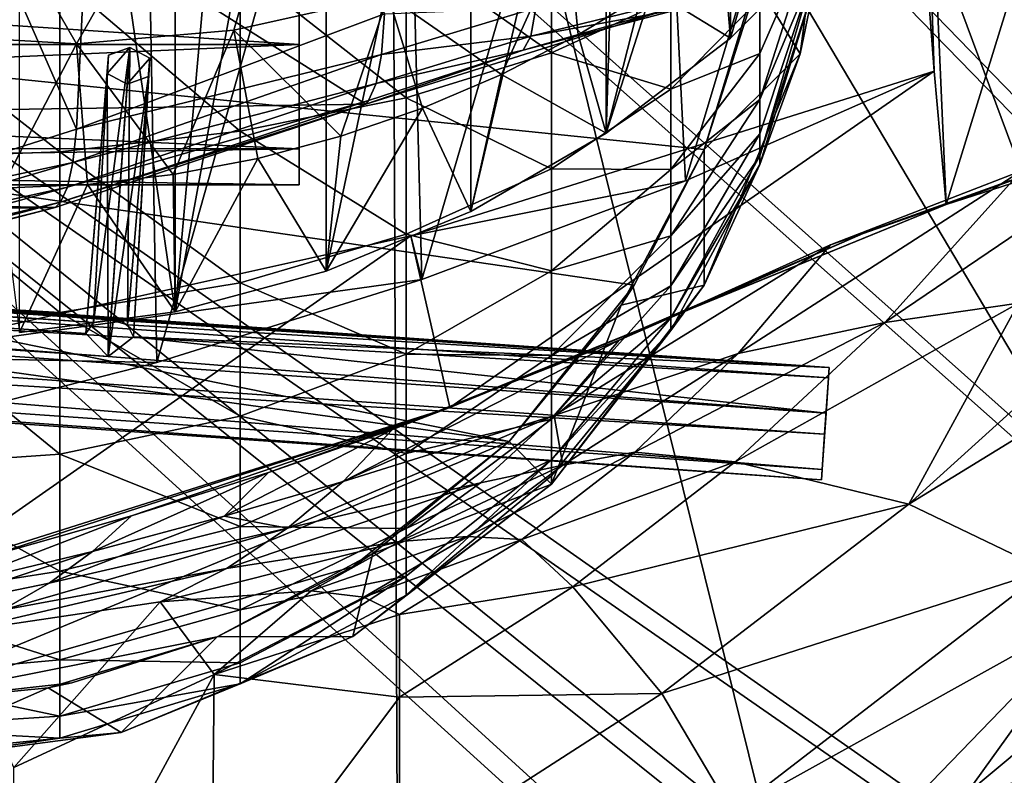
# Model space of a CAD drawing. Header units: metres. Extents: x -904 to 0, y -908 to 0.
# Tile 103 of 161: x -341 to -259, y -158 to -95. Entities that reach past the tile are written whole.
import ezdxf

# ---------------------------------------------------------------- set-up
doc = ezdxf.new("R2010")
doc.units = ezdxf.units.M

msp = doc.modelspace()

# ---------------------------------------------------------------- linework, layer by layer
at = {"layer": 'top'}
for points in [[(-340.778107, -121.33815, 1979.975098), (-340.776947, -30.870316, 1927.743286), (-327.809082, -119.616325, 1977.327515)], [(-340.776947, -30.870316, 1927.743286), (-327.814423, -32.95829, 1927.295898), (-327.809082, -119.616325, 1977.327515)], [(-327.809082, -119.616325, 1977.327515), (-327.814423, -32.95829, 1927.295898), (-320.8797, -42.547646, 1932.260986)], [(-570.15863, -58.565701, 661.240173), (-309.111755, -207.702347, 657.334961), (-309.819092, -35.76218, 661.837402)], [(-309.111755, -207.702347, 657.334961), (-273.930634, -181.154114, 658.030212), (-309.819092, -35.76218, 661.837402)], [(-309.819092, -35.76218, 661.837402), (-273.930634, -181.154114, 658.030212), (-240.85585, -152.154388, 658.789612)], [(-279.947052, -47.014355, 661.542725), (-309.819092, -35.76218, 661.837402), (-240.85585, -152.154388, 658.789612)], [(-327.809082, -119.616325, 1977.327515), (-320.8797, -42.547646, 1932.260986), (-315.200043, -50.59227, 1936.612549)], [(-240.85585, -152.154388, 658.789612), (-242.681458, -75.321487, 660.801575), (-279.947052, -47.014355, 661.542725)], [(-362.245575, -112.721756, 1545.40625), (-360.150604, -49.271362, 1508.498169), (-336.018341, -104.384018, 1538.417725)], [(-360.150604, -49.271362, 1508.498169), (-333.651184, -55.797028, 1510.039795), (-336.018341, -104.384018, 1538.417725)], [(-315.203613, -116.225586, 1974.506104), (-327.809082, -119.616325, 1977.327515), (-315.200043, -50.59227, 1936.612549)], [(-315.203613, -116.225586, 1974.506104), (-315.200043, -50.59227, 1936.612549), (-303.167969, -59.601357, 1941.772217)], [(-362.296753, -95.733551, 2026.798096), (-336.026031, -97.270164, 2023.669922), (-362.278748, -51.564709, 2034.584595)], [(-362.278748, -51.564709, 2034.584595), (-336.026031, -97.270164, 2023.669922), (-310.038391, -51.564449, 2028.267822)], [(-352.977783, -51.564682, 192.840973), (-330.615753, -51.564575, 200.891068), (-352.275635, -129.653809, 201.423859)], [(-330.615753, -51.564575, 200.891068), (-329.310181, -123.823822, 209.202545), (-352.275635, -129.653809, 201.423859)], [(-336.026031, -97.270164, 2023.669922), (-322.910065, -96.118294, 2022.205322), (-310.038391, -51.564449, 2028.267822)], [(-330.615753, -51.564575, 200.891068), (-308.948242, -51.564468, 210.65741), (-329.310181, -123.823822, 209.202545)], [(-308.948242, -51.564468, 210.65741), (-307.2565, -116.912209, 218.57164), (-329.310181, -123.823822, 209.202545)], [(-310.038391, -51.564449, 2028.267822), (-322.910065, -96.118294, 2022.205322), (-310.039093, -93.247551, 2020.918091)], [(-308.948242, -51.564468, 210.65741), (-288.105225, -51.564365, 222.078217), (-307.2565, -116.912209, 218.57164)], [(-288.105225, -51.564365, 222.078217), (-285.288116, -108.671013, 229.946457), (-307.2565, -116.912209, 218.57164)], [(-288.105225, -51.564365, 222.078217), (-268.185822, -51.56427, 235.04538), (-285.288116, -108.671013, 229.946457)], [(-268.185822, -51.56427, 235.04538), (-264.548676, -99.550575, 242.856384), (-285.288116, -108.671013, 229.946457)], [(-268.185822, -51.56427, 235.04538), (-266.150391, -51.564274, 234.471405), (-264.548676, -99.550575, 242.856384)], [(-266.150391, -51.564274, 234.471405), (-263.57016, -110.645126, 244.626434), (-264.548676, -99.550575, 242.856384)], [(-266.150391, -51.564274, 234.471405), (-245.317902, -51.56432, 228.596802), (-263.57016, -110.645126, 244.626434)], [(-245.317902, -51.56432, 228.596802), (-242.650131, -103.940552, 237.516327), (-263.57016, -110.645126, 244.626434)], [(-336.018341, -104.384018, 1538.417725), (-333.651184, -55.797028, 1510.039795), (-310.35675, -94.767845, 1529.938843)], [(-570.15863, -58.565701, 661.240173), (-584.097839, -207.702347, 657.334961), (-309.111755, -207.702347, 657.334961)], [(-303.167694, -111.231911, 1971.581177), (-315.203613, -116.225586, 1974.506104), (-303.167969, -59.601357, 1941.772217)], [(-303.167694, -111.231911, 1971.581177), (-303.167969, -59.601357, 1941.772217), (-291.88501, -63.092377, 1944.599854)], [(-291.887726, -104.718575, 1968.632446), (-303.167694, -111.231911, 1971.581177), (-291.88501, -63.092377, 1944.599854)], [(-291.887726, -104.718575, 1968.632446), (-291.88501, -63.092377, 1944.599854), (-290.615204, -63.251045, 1944.844727)], [(-281.554199, -64.134239, 1946.894287), (-291.887726, -104.718575, 1968.632446), (-290.615204, -63.251045, 1944.844727)], [(-281.539154, -96.784805, 1965.748413), (-291.887726, -104.718575, 1968.632446), (-281.554199, -64.134239, 1946.894287)], [(-272.298004, -64.923866, 1949.958984), (-281.539154, -96.784805, 1965.748413), (-281.554199, -64.134239, 1946.894287)], [(-272.2883, -87.546196, 1963.023438), (-281.539154, -96.784805, 1965.748413), (-272.298004, -64.923866, 1949.958984)], [(-579.41748, -106.263069, 1605.699219), (-311.90625, -102.299171, 1605.779053), (-369.758789, -65.81794, 1606.712402)], [(-311.90625, -102.299171, 1605.779053), (-285.901001, -94.13549, 1606.012329), (-369.758789, -65.81794, 1606.712402)], [(-300.595734, -99.810318, 1995.312622), (-295.088989, -87.525162, 2019.647827), (-310.039093, -93.247551, 2020.918091)], [(-294.209839, -96.519493, 1994.215942), (-295.088989, -87.525162, 2019.647827), (-300.595734, -99.810318, 1995.312622)], [(-294.209839, -96.519493, 1994.215942), (-288.07254, -92.77404, 1993.165161), (-295.088989, -87.525162, 2019.647827)], [(-272.2883, -87.546196, 1963.023438), (-282.215485, -88.591293, 1992.171997), (-281.539154, -96.784805, 1965.748413)], [(-282.215485, -88.591293, 1992.171997), (-288.07254, -92.77404, 1993.165161), (-281.539154, -96.784805, 1965.748413)], [(-322.910065, -96.118294, 2022.205322), (-313.983032, -104.969437, 1997.598267), (-310.039093, -93.247551, 2020.918091)], [(-313.983032, -104.969437, 1997.598267), (-307.197815, -102.631332, 1996.443726), (-310.039093, -93.247551, 2020.918091)], [(-310.039093, -93.247551, 2020.918091), (-307.197815, -102.631332, 1996.443726), (-300.595734, -99.810318, 1995.312622)], [(-285.167175, -93.434227, 1563.165894), (-298.176788, -96.625847, 1565.871704), (-297.748077, -94.254608, 1545.392334)], [(-285.167175, -93.434227, 1563.165894), (-285.690002, -94.353119, 1585.095947), (-298.176788, -96.625847, 1565.871704)], [(-288.07254, -92.77404, 1993.165161), (-294.209839, -96.519493, 1994.215942), (-291.887726, -104.718575, 1968.632446)], [(-281.539154, -96.784805, 1965.748413), (-288.07254, -92.77404, 1993.165161), (-291.887726, -104.718575, 1968.632446)], [(-285.901001, -94.13549, 1606.012329), (-311.90625, -102.299171, 1605.779053), (-298.815125, -97.778793, 1586.467041)], [(-297.748077, -94.254608, 1545.392334), (-310.602661, -98.152069, 1549.077271), (-310.35675, -94.767845, 1529.938843)], [(-297.748077, -94.254608, 1545.392334), (-298.176788, -96.625847, 1565.871704), (-310.602661, -98.152069, 1549.077271)], [(-285.901001, -94.13549, 1606.012329), (-298.815125, -97.778793, 1586.467041), (-285.690002, -94.353119, 1585.095947)], [(-310.35675, -94.767845, 1529.938843), (-310.602661, -98.152069, 1549.077271), (-336.018341, -104.384018, 1538.417725)], [(-285.690002, -94.353119, 1585.095947), (-298.815125, -97.778793, 1586.467041), (-298.176788, -96.625847, 1565.871704)], [(-336.026031, -97.270164, 2023.669922), (-362.296753, -95.733551, 2026.798096), (-342.268646, -109.303604, 2002.259277)], [(-322.910065, -96.118294, 2022.205322), (-336.026031, -97.270164, 2023.669922), (-327.967041, -108.154839, 1999.937988)], [(-327.967041, -108.154839, 1999.937988), (-320.917572, -106.813599, 1998.766235), (-322.910065, -96.118294, 2022.205322)], [(-320.917572, -106.813599, 1998.766235), (-313.983032, -104.969437, 1997.598267), (-322.910065, -96.118294, 2022.205322)], [(-298.176788, -96.625847, 1565.871704), (-311.040833, -100.57795, 1568.351074), (-310.602661, -98.152069, 1549.077271)], [(-298.176788, -96.625847, 1565.871704), (-298.815125, -97.778793, 1586.467041), (-311.040833, -100.57795, 1568.351074)], [(-291.887726, -104.718575, 1968.632446), (-294.209839, -96.519493, 1994.215942), (-300.595734, -99.810318, 1995.312622)], [(-335.096313, -108.986382, 2001.10498), (-336.026031, -97.270164, 2023.669922), (-342.268646, -109.303604, 2002.259277)], [(-336.026031, -97.270164, 2023.669922), (-335.096313, -108.986382, 2001.10498), (-327.967041, -108.154839, 1999.937988)], [(-310.602661, -98.152069, 1549.077271), (-336.327271, -107.168266, 1555.495117), (-336.018341, -104.384018, 1538.417725)], [(-310.602661, -98.152069, 1549.077271), (-311.040833, -100.57795, 1568.351074), (-336.327271, -107.168266, 1555.495117)], [(-311.90625, -102.299171, 1605.779053), (-311.68454, -101.995674, 1587.721069), (-298.815125, -97.778793, 1586.467041)], [(-298.815125, -97.778793, 1586.467041), (-311.68454, -101.995674, 1587.721069), (-311.040833, -100.57795, 1568.351074)], [(-308.156891, -113.267792, 254.256638), (-285.288116, -108.671013, 229.946457), (-264.548676, -99.550575, 242.856384)], [(-308.156891, -113.267792, 254.256638), (-264.548676, -99.550575, 242.856384), (-304.923157, -127.584183, 256.257996)], [(-307.197815, -102.631332, 1996.443726), (-303.167694, -111.231911, 1971.581177), (-300.595734, -99.810318, 1995.312622)], [(-264.548676, -99.550575, 242.856384), (-263.57016, -110.645126, 244.626434), (-304.923157, -127.584183, 256.257996)], [(-300.595734, -99.810318, 1995.312622), (-303.167694, -111.231911, 1971.581177), (-291.887726, -104.718575, 1968.632446)], [(-311.040833, -100.57795, 1568.351074), (-336.76712, -109.205345, 1572.676147), (-336.327271, -107.168266, 1555.495117)], [(-311.040833, -100.57795, 1568.351074), (-311.68454, -101.995674, 1587.721069), (-336.76712, -109.205345, 1572.676147)], [(-337.780426, -110.913132, 1605.550781), (-311.90625, -102.299171, 1605.779053), (-579.41748, -106.263069, 1605.699219)], [(-311.90625, -102.299171, 1605.779053), (-337.780426, -110.913132, 1605.550781), (-337.340118, -110.476547, 1589.921021)], [(-311.68454, -101.995674, 1587.721069), (-337.340118, -110.476547, 1589.921021), (-336.76712, -109.205345, 1572.676147)], [(-311.68454, -101.995674, 1587.721069), (-311.90625, -102.299171, 1605.779053), (-337.340118, -110.476547, 1589.921021)], [(-313.983032, -104.969437, 1997.598267), (-315.203613, -116.225586, 1974.506104), (-307.197815, -102.631332, 1996.443726)], [(-315.203613, -116.225586, 1974.506104), (-303.167694, -111.231911, 1971.581177), (-307.197815, -102.631332, 1996.443726)], [(-257.289978, -107.859802, 392.091766), (-242.837982, -102.979958, 419.655731), (-268.663788, -120.507317, 396.536804)], [(-268.663788, -120.507317, 396.536804), (-242.837982, -102.979958, 419.655731), (-257.528198, -118.892288, 424.103149)], [(-263.57016, -110.645126, 244.626434), (-242.650131, -103.940552, 237.516327), (-251.380814, -106.207016, 324.41684)], [(-336.018341, -104.384018, 1538.417725), (-336.327271, -107.168266, 1555.495117), (-362.245575, -112.721756, 1545.40625)], [(-315.203613, -116.225586, 1974.506104), (-313.983032, -104.969437, 1997.598267), (-320.917572, -106.813599, 1998.766235)], [(-553.300842, -114.12072, 1605.495239), (-337.780426, -110.913132, 1605.550781), (-579.41748, -106.263069, 1605.699219)], [(-257.289978, -107.859802, 392.091766), (-273.212372, -114.029503, 365.419128), (-251.380814, -106.207016, 324.41684)], [(-273.212372, -114.029503, 365.419128), (-270.479858, -113.079422, 324.41684), (-251.380814, -106.207016, 324.41684)], [(-251.380814, -106.207016, 324.41684), (-270.479858, -113.079422, 324.41684), (-263.57016, -110.645126, 244.626434)], [(-336.327271, -107.168266, 1555.495117), (-362.646942, -114.908806, 1560.783936), (-362.245575, -112.721756, 1545.40625)], [(-336.327271, -107.168266, 1555.495117), (-336.76712, -109.205345, 1572.676147), (-362.646942, -114.908806, 1560.783936)], [(-327.809082, -119.616325, 1977.327515), (-320.917572, -106.813599, 1998.766235), (-327.967041, -108.154839, 1999.937988)], [(-327.809082, -119.616325, 1977.327515), (-315.203613, -116.225586, 1974.506104), (-320.917572, -106.813599, 1998.766235)], [(-335.096313, -108.986382, 2001.10498), (-327.809082, -119.616325, 1977.327515), (-327.967041, -108.154839, 1999.937988)], [(-273.212372, -114.029503, 365.419128), (-257.289978, -107.859802, 392.091766), (-280.902405, -123.089821, 369.59729)], [(-280.902405, -123.089821, 369.59729), (-257.289978, -107.859802, 392.091766), (-268.663788, -120.507317, 396.536804)], [(-342.268646, -109.303604, 2002.259277), (-340.778107, -121.33815, 1979.975098), (-335.096313, -108.986382, 2001.10498)], [(-340.778107, -121.33815, 1979.975098), (-327.809082, -119.616325, 1977.327515), (-335.096313, -108.986382, 2001.10498)], [(-307.2565, -116.912209, 218.57164), (-285.288116, -108.671013, 229.946457), (-308.156891, -113.267792, 254.256638)], [(-336.76712, -109.205345, 1572.676147), (-363.103516, -116.484978, 1576.238403), (-362.646942, -114.908806, 1560.783936)], [(-336.76712, -109.205345, 1572.676147), (-337.340118, -110.476547, 1589.921021), (-363.103516, -116.484978, 1576.238403)], [(-337.340118, -110.476547, 1589.921021), (-363.615723, -117.436378, 1591.735596), (-363.103516, -116.484978, 1576.238403)], [(-337.340118, -110.476547, 1589.921021), (-337.780426, -110.913132, 1605.550781), (-363.615723, -117.436378, 1591.735596)], [(-263.57016, -110.645126, 244.626434), (-289.070953, -121.064362, 324.41684), (-304.923157, -127.584183, 256.257996)], [(-270.479858, -113.079422, 324.41684), (-289.070953, -121.064362, 324.41684), (-263.57016, -110.645126, 244.626434)], [(-364.177917, -117.760857, 1605.379028), (-337.780426, -110.913132, 1605.550781), (-553.300842, -114.12072, 1605.495239)], [(-337.780426, -110.913132, 1605.550781), (-364.177917, -117.760857, 1605.379028), (-363.615723, -117.436378, 1591.735596)], [(-273.212372, -114.029503, 365.419128), (-290.794067, -121.969086, 340.890442), (-270.479858, -113.079422, 324.41684)], [(-290.794067, -121.969086, 340.890442), (-289.070953, -121.064362, 324.41684), (-270.479858, -113.079422, 324.41684)], [(-353.440033, -123.336311, 262.541229), (-307.2565, -116.912209, 218.57164), (-308.156891, -113.267792, 254.256638)], [(-353.440033, -123.336311, 262.541229), (-308.156891, -113.267792, 254.256638), (-348.129944, -141.226334, 265.090027)], [(-308.156891, -113.267792, 254.256638), (-304.923157, -127.584183, 256.257996), (-348.129944, -141.226334, 265.090027)], [(-290.794067, -121.969086, 340.890442), (-273.212372, -114.029503, 365.419128), (-296.218445, -128.241486, 344.45343)], [(-296.218445, -128.241486, 344.45343), (-273.212372, -114.029503, 365.419128), (-280.902405, -123.089821, 369.59729)], [(-353.440033, -123.336311, 262.541229), (-329.310181, -123.823822, 209.202545), (-307.2565, -116.912209, 218.57164)], [(-266.663818, -135.641937, 456.405334), (-281.153229, -132.099258, 400.969513), (-257.528198, -118.892288, 424.103149)], [(-281.153229, -132.099258, 400.969513), (-268.663788, -120.507317, 396.536804), (-257.528198, -118.892288, 424.103149)], [(-266.663818, -135.641937, 456.405334), (-247.476913, -118.269089, 452.187042), (-238.560318, -118.387329, 480.707062)], [(-247.476913, -118.269089, 452.187042), (-266.663818, -135.641937, 456.405334), (-257.528198, -118.892288, 424.103149)], [(-255.237625, -141.133286, 512.857849), (-266.663818, -135.641937, 456.405334), (-238.560318, -118.387329, 480.707062)], [(-281.153229, -132.099258, 400.969513), (-289.497742, -131.303055, 373.763184), (-268.663788, -120.507317, 396.536804)], [(-289.497742, -131.303055, 373.763184), (-280.902405, -123.089821, 369.59729), (-268.663788, -120.507317, 396.536804)], [(-289.070953, -121.064362, 324.41684), (-309.686249, -129.399902, 317.577972), (-304.923157, -127.584183, 256.257996)], [(-290.794067, -121.969086, 340.890442), (-309.686249, -129.399902, 317.577972), (-289.070953, -121.064362, 324.41684)], [(-309.686249, -129.399902, 317.577972), (-290.794067, -121.969086, 340.890442), (-313.79834, -133.759689, 320.763885)], [(-313.79834, -133.759689, 320.763885), (-290.794067, -121.969086, 340.890442), (-296.218445, -128.241486, 344.45343)], [(-352.275635, -129.653809, 201.423859), (-329.310181, -123.823822, 209.202545), (-353.440033, -123.336311, 262.541229)], [(-295.49884, -132.379745, 360.715729), (-296.218445, -128.241486, 344.45343), (-280.902405, -123.089821, 369.59729)], [(-289.497742, -131.303055, 373.763184), (-295.49884, -132.379745, 360.715729), (-280.902405, -123.089821, 369.59729)], [(-304.923157, -127.584183, 256.257996), (-343.84494, -140.138229, 288.651123), (-348.129944, -141.226334, 265.090027)], [(-331.430328, -136.622894, 297.04657), (-343.84494, -140.138229, 288.651123), (-304.923157, -127.584183, 256.257996)], [(-320.024689, -133.006577, 306.739868), (-331.430328, -136.622894, 297.04657), (-304.923157, -127.584183, 256.257996)], [(-304.923157, -127.584183, 256.257996), (-309.686249, -129.399902, 317.577972), (-320.024689, -133.006577, 306.739868)], [(-302.345581, -133.863602, 348.005005), (-318.424469, -137.649216, 323.938995), (-296.218445, -128.241486, 344.45343)], [(-296.218445, -128.241486, 344.45343), (-318.424469, -137.649216, 323.938995), (-313.79834, -133.759689, 320.763885)], [(-295.49884, -132.379745, 360.715729), (-302.345581, -133.863602, 348.005005), (-296.218445, -128.241486, 344.45343)], [(-320.024689, -133.006577, 306.739868), (-309.686249, -129.399902, 317.577972), (-323.706421, -136.624878, 309.830658)], [(-323.706421, -136.624878, 309.830658), (-309.686249, -129.399902, 317.577972), (-313.79834, -133.759689, 320.763885)], [(-298.926239, -138.570328, 377.92511), (-303.454712, -138.324127, 364.55896), (-289.497742, -131.303055, 373.763184)], [(-303.454712, -138.324127, 364.55896), (-295.49884, -132.379745, 360.715729), (-289.497742, -131.303055, 373.763184)], [(-298.926239, -138.570328, 377.92511), (-289.497742, -131.303055, 373.763184), (-281.153229, -132.099258, 400.969513)], [(-303.454712, -138.324127, 364.55896), (-309.11972, -138.748688, 351.554291), (-295.49884, -132.379745, 360.715729)], [(-309.11972, -138.748688, 351.554291), (-302.345581, -133.863602, 348.005005), (-295.49884, -132.379745, 360.715729)], [(-294.668427, -142.525253, 405.397247), (-298.926239, -138.570328, 377.92511), (-281.153229, -132.099258, 400.969513)], [(-294.668427, -142.525253, 405.397247), (-281.153229, -132.099258, 400.969513), (-266.663818, -135.641937, 456.405334)], [(-331.430328, -136.622894, 297.04657), (-320.024689, -133.006577, 306.739868), (-334.688568, -139.574203, 299.994354)], [(-334.688568, -139.574203, 299.994354), (-320.024689, -133.006577, 306.739868), (-323.706421, -136.624878, 309.830658)], [(-318.424469, -137.649216, 323.938995), (-323.706421, -136.624878, 309.830658), (-313.79834, -133.759689, 320.763885)], [(-309.11972, -138.748688, 351.554291), (-323.523773, -140.994278, 327.112671), (-302.345581, -133.863602, 348.005005)], [(-323.523773, -140.994278, 327.112671), (-318.424469, -137.649216, 323.938995), (-302.345581, -133.863602, 348.005005)], [(-287.255005, -151.422043, 460.617676), (-294.668427, -142.525253, 405.397247), (-266.663818, -135.641937, 456.405334)], [(-287.255005, -151.422043, 460.617676), (-266.663818, -135.641937, 456.405334), (-255.237625, -141.133286, 512.857849)], [(-343.84494, -140.138229, 288.651123), (-331.430328, -136.622894, 297.04657), (-346.673431, -142.486923, 291.392975)], [(-346.673431, -142.486923, 291.392975), (-331.430328, -136.622894, 297.04657), (-334.688568, -139.574203, 299.994354)], [(-318.424469, -137.649216, 323.938995), (-338.291931, -142.214203, 302.932007), (-323.706421, -136.624878, 309.830658)], [(-338.291931, -142.214203, 302.932007), (-334.688568, -139.574203, 299.994354), (-323.706421, -136.624878, 309.830658)], [(-323.523773, -140.994278, 327.112671), (-342.212738, -144.481995, 305.868469), (-318.424469, -137.649216, 323.938995)], [(-342.212738, -144.481995, 305.868469), (-338.291931, -142.214203, 302.932007), (-318.424469, -137.649216, 323.938995)], [(-312.076172, -143.386978, 368.392639), (-316.476959, -142.861771, 355.095032), (-303.454712, -138.324127, 364.55896)], [(-316.476959, -142.861771, 355.095032), (-309.11972, -138.748688, 351.554291), (-303.454712, -138.324127, 364.55896)], [(-312.076172, -143.386978, 368.392639), (-303.454712, -138.324127, 364.55896), (-298.926239, -138.570328, 377.92511)], [(-309.104706, -144.842346, 382.076416), (-312.076172, -143.386978, 368.392639), (-298.926239, -138.570328, 377.92511)], [(-309.104706, -144.842346, 382.076416), (-298.926239, -138.570328, 377.92511), (-294.668427, -142.525253, 405.397247)], [(-316.476959, -142.861771, 355.095032), (-329.049408, -143.772125, 330.279114), (-309.11972, -138.748688, 351.554291)], [(-329.049408, -143.772125, 330.279114), (-323.523773, -140.994278, 327.112671), (-309.11972, -138.748688, 351.554291)], [(-349.772217, -144.594299, 294.125366), (-334.688568, -139.574203, 299.994354), (-338.291931, -142.214203, 302.932007)], [(-349.772217, -144.594299, 294.125366), (-346.673431, -142.486923, 291.392975), (-334.688568, -139.574203, 299.994354)], [(-329.049408, -143.772125, 330.279114), (-346.419006, -146.364868, 308.79834), (-323.523773, -140.994278, 327.112671)], [(-346.419006, -146.364868, 308.79834), (-342.212738, -144.481995, 305.868469), (-323.523773, -140.994278, 327.112671)], [(-281.394989, -161.315369, 516.115173), (-287.255005, -151.422043, 460.617676), (-255.237625, -141.133286, 512.857849)], [(-281.394989, -161.315369, 516.115173), (-255.237625, -141.133286, 512.857849), (-250.743134, -144.240845, 541.375)], [(-342.212738, -144.481995, 305.868469), (-349.772217, -144.594299, 294.125366), (-338.291931, -142.214203, 302.932007)], [(-309.104675, -151.719986, 409.813141), (-309.104706, -144.842346, 382.076416), (-294.668427, -142.525253, 405.397247)], [(-309.104675, -151.719986, 409.813141), (-294.668427, -142.525253, 405.397247), (-287.255005, -151.422043, 460.617676)], [(-329.049408, -143.772125, 330.279114), (-316.476959, -142.861771, 355.095032), (-324.555908, -149.836288, 365.081757)], [(-324.555908, -149.836288, 365.081757), (-316.476959, -142.861771, 355.095032), (-312.076172, -143.386978, 368.392639)], [(-312.076172, -143.386978, 368.392639), (-309.104706, -144.842346, 382.076416), (-324.555908, -149.836288, 365.081757)], [(-346.419006, -146.364868, 308.79834), (-329.049408, -143.772125, 330.279114), (-341.236298, -157.586411, 363.115509)], [(-341.236298, -157.586411, 363.115509), (-329.049408, -143.772125, 330.279114), (-324.555908, -149.836288, 365.081757)], [(-281.394989, -161.315369, 516.115173), (-250.743134, -144.240845, 541.375), (-277.216827, -171.638611, 571.83728)], [(-277.216827, -171.638611, 571.83728), (-250.743134, -144.240845, 541.375), (-261.919159, -159.82811, 570.942078)], [(-250.743134, -144.240845, 541.375), (-247.087906, -147.443512, 570.045776), (-261.919159, -159.82811, 570.942078)], [(-309.104706, -144.842346, 382.076416), (-309.104675, -151.719986, 409.813141), (-324.555908, -149.836288, 365.081757)], [(-261.919159, -159.82811, 570.942078), (-247.087906, -147.443512, 570.045776), (-251.982056, -157.385849, 599.074341)], [(-341.236298, -157.586411, 363.115509), (-324.555908, -149.836288, 365.081757), (-341.221985, -180.567749, 453.232239)], [(-324.555908, -149.836288, 365.081757), (-324.773163, -172.646378, 455.247742), (-341.221985, -180.567749, 453.232239)], [(-324.555908, -149.836288, 365.081757), (-309.104675, -151.719986, 409.813141), (-324.773163, -172.646378, 455.247742)], [(-309.104675, -151.719986, 409.813141), (-309.104645, -165.512878, 464.818054), (-324.773163, -172.646378, 455.247742)], [(-309.104645, -165.512878, 464.818054), (-309.104675, -151.719986, 409.813141), (-287.255005, -151.422043, 460.617676)], [(-309.104645, -165.512878, 464.818054), (-287.255005, -151.422043, 460.617676), (-281.394989, -161.315369, 516.115173)], [(-273.930634, -181.154114, 658.030212), (-266.52301, -175.025436, 627.738831), (-240.85585, -152.154388, 658.789612)], [(-266.52301, -175.025436, 627.738831), (-258.34729, -168.024017, 627.738831), (-240.85585, -152.154388, 658.789612)], [(-261.919159, -159.82811, 570.942078), (-251.982056, -157.385849, 599.074341), (-259.798462, -164.009476, 599.305725)], [(-259.798462, -164.009476, 599.305725), (-251.982056, -157.385849, 599.074341), (-251.04007, -159.168442, 613.3974)]]:
    msp.add_3dface(points, dxfattribs=at)
at = {"layer": 'top0123413'}
for points in [[(-273.299683, -124.244728, 1629.041138), (-672.325317, -96.34214, 1629.041138), (-672.385864, -97.20826, 1633.96521)], [(-672.325317, -96.34214, 1629.041138), (-273.299683, -124.244728, 1629.041138), (-612.486877, -100.747734, 1628.526367)], [(-273.36026, -125.110855, 1633.96521), (-672.385864, -97.20826, 1633.96521), (-672.713623, -101.895279, 1635.675293)], [(-273.36026, -125.110855, 1633.96521), (-273.299683, -124.244728, 1629.041138), (-672.385864, -97.20826, 1633.96521)], [(-333.362122, -98.212486, 1600.752319), (-334.600922, -120.491714, 1627.986816), (-331.580872, -97.56913, 1601.395142)], [(-334.600922, -120.491714, 1627.986816), (-333.168915, -120.279549, 1628.526367), (-331.580872, -97.56913, 1601.395142)], [(-333.468994, -99.740837, 1599.466675), (-331.580872, -97.56913, 1601.395142), (-331.794617, -100.625839, 1598.823975)], [(-333.468994, -99.740837, 1599.466675), (-333.362122, -98.212486, 1600.752319), (-331.580872, -97.56913, 1601.395142)], [(-331.580872, -97.56913, 1601.395142), (-333.168915, -120.279549, 1628.526367), (-331.780273, -120.688843, 1627.986938)], [(-331.580872, -97.56913, 1601.395142), (-329.906464, -98.454124, 1600.752319), (-331.794617, -100.625839, 1598.823975)], [(-329.906464, -98.454124, 1600.752319), (-331.580872, -97.56913, 1601.395142), (-331.780273, -120.688843, 1627.986938)], [(-333.468994, -99.740837, 1599.466675), (-335.252167, -121.400764, 1626.921143), (-333.362122, -98.212486, 1600.752319)], [(-335.252167, -121.400764, 1626.921143), (-334.600922, -120.491714, 1627.986816), (-333.362122, -98.212486, 1600.752319)], [(-331.794617, -100.625839, 1598.823975), (-329.906464, -98.454124, 1600.752319), (-330.013336, -99.982483, 1599.466675)], [(-329.906464, -98.454124, 1600.752319), (-331.780273, -120.688843, 1627.986938), (-331.261963, -121.679771, 1626.921021)], [(-330.013336, -99.982483, 1599.466675), (-329.906464, -98.454124, 1600.752319), (-331.261963, -121.679771, 1626.921021)], [(-333.38266, -123.336266, 1625.9552), (-335.252167, -121.400764, 1626.921143), (-333.468994, -99.740837, 1599.466675)], [(-331.794617, -100.625839, 1598.823975), (-333.38266, -123.336266, 1625.9552), (-333.468994, -99.740837, 1599.466675)], [(-331.794617, -100.625839, 1598.823975), (-330.013336, -99.982483, 1599.466675), (-333.38266, -123.336266, 1625.9552)], [(-330.013336, -99.982483, 1599.466675), (-331.261963, -121.679771, 1626.921021), (-333.38266, -123.336266, 1625.9552)], [(-672.920227, -104.850044, 1627.537354), (-672.592468, -100.163025, 1625.827271), (-273.894623, -132.75264, 1627.537354)], [(-672.592468, -100.163025, 1625.827271), (-273.566864, -128.065613, 1625.827271), (-273.894623, -132.75264, 1627.537354)], [(-672.592468, -100.163025, 1625.827271), (-612.700623, -103.804451, 1625.9552), (-333.38266, -123.336266, 1625.9552)], [(-672.592468, -100.163025, 1625.827271), (-333.38266, -123.336266, 1625.9552), (-273.566864, -128.065613, 1625.827271)], [(-273.299683, -124.244728, 1629.041138), (-333.168915, -120.279549, 1628.526367), (-612.486877, -100.747734, 1628.526367)], [(-612.486877, -100.747734, 1628.526367), (-333.168915, -120.279549, 1628.526367), (-611.098206, -101.157028, 1627.986938)], [(-333.168915, -120.279549, 1628.526367), (-334.600922, -120.491714, 1627.986816), (-611.098206, -101.157028, 1627.986938)], [(-611.098206, -101.157028, 1627.986938), (-334.600922, -120.491714, 1627.986816), (-610.579895, -102.147957, 1626.921021)], [(-273.687988, -129.797867, 1635.675293), (-672.713623, -101.895279, 1635.675293), (-672.980774, -105.716171, 1632.461426)], [(-273.687988, -129.797867, 1635.675293), (-273.36026, -125.110855, 1633.96521), (-672.713623, -101.895279, 1635.675293)], [(-612.700623, -103.804451, 1625.9552), (-610.579895, -102.147957, 1626.921021), (-333.38266, -123.336266, 1625.9552)], [(-333.38266, -123.336266, 1625.9552), (-610.579895, -102.147957, 1626.921021), (-335.252167, -121.400764, 1626.921143)], [(-610.579895, -102.147957, 1626.921021), (-334.600922, -120.491714, 1627.986816), (-335.252167, -121.400764, 1626.921143)], [(-672.980774, -105.716171, 1632.461426), (-672.920227, -104.850044, 1627.537354), (-273.95517, -133.618759, 1632.461426)], [(-672.920227, -104.850044, 1627.537354), (-273.894623, -132.75264, 1627.537354), (-273.95517, -133.618759, 1632.461426)], [(-273.95517, -133.618759, 1632.461426), (-273.687988, -129.797867, 1635.675293), (-672.980774, -105.716171, 1632.461426)], [(-273.299683, -124.244728, 1629.041138), (-331.780273, -120.688843, 1627.986938), (-333.168915, -120.279549, 1628.526367)], [(-331.261963, -121.679771, 1626.921021), (-331.780273, -120.688843, 1627.986938), (-273.299683, -124.244728, 1629.041138)], [(-333.38266, -123.336266, 1625.9552), (-331.261963, -121.679771, 1626.921021), (-273.566864, -128.065613, 1625.827271)], [(-273.566864, -128.065613, 1625.827271), (-331.261963, -121.679771, 1626.921021), (-273.299683, -124.244728, 1629.041138)], [(-273.566864, -128.065613, 1625.827271), (-273.299683, -124.244728, 1629.041138), (-273.36026, -125.110855, 1633.96521)], [(-273.687988, -129.797867, 1635.675293), (-273.566864, -128.065613, 1625.827271), (-273.36026, -125.110855, 1633.96521)], [(-273.894623, -132.75264, 1627.537354), (-273.566864, -128.065613, 1625.827271), (-273.687988, -129.797867, 1635.675293)], [(-273.95517, -133.618759, 1632.461426), (-273.894623, -132.75264, 1627.537354), (-273.687988, -129.797867, 1635.675293)]]:
    msp.add_3dface(points, dxfattribs=at)
at = {"layer": 'top0123415'}
for points in [[(-267.098022, -207.797089, 1946.276245), (-217.695145, -143.00235, 1822.432251), (-267.562469, -207.784882, 1946.052246)], [(-217.695145, -143.00235, 1822.432251), (-221.714661, -143.82843, 1820.360352), (-267.562469, -207.784882, 1946.052246)], [(-217.695145, -143.00235, 1822.432251), (-267.098022, -207.797089, 1946.276245), (-263.620544, -210.537292, 1951.474365)], [(-213.360245, -143.625961, 1823.837646), (-217.695145, -143.00235, 1822.432251), (-263.620544, -210.537292, 1951.474365)], [(-267.562469, -207.784882, 1946.052246), (-221.714661, -143.82843, 1820.360352), (-272.791534, -208.738678, 1942.508301)], [(-221.714661, -143.82843, 1820.360352), (-225.445755, -146.601959, 1817.338501), (-272.791534, -208.738678, 1942.508301)], [(-213.360245, -143.625961, 1823.837646), (-263.620544, -210.537292, 1951.474365), (-258.582336, -214.410187, 1953.719116)], [(-272.791534, -208.738678, 1942.508301), (-225.445755, -146.601959, 1817.338501), (-276.132813, -211.163605, 1938.293579)], [(-225.445755, -146.601959, 1817.338501), (-227.311584, -150.828873, 1814.272827), (-276.132813, -211.163605, 1938.293579)], [(-276.132813, -211.163605, 1938.293579), (-227.311584, -150.828873, 1814.272827), (-277.546234, -214.1996, 1934.21936)], [(-227.311584, -150.828873, 1814.272827), (-227.19043, -154.884613, 1812.10144), (-277.546234, -214.1996, 1934.21936)], [(-277.546234, -214.1996, 1934.21936), (-227.19043, -154.884613, 1812.10144), (-278.569214, -223.336121, 1932.990601)], [(-227.19043, -154.884613, 1812.10144), (-225.569611, -158.897018, 1810.557983), (-278.569214, -223.336121, 1932.990601)]]:
    msp.add_3dface(points, dxfattribs=at)
at = {"layer": 'top0123416'}
for points in [[(-279.867249, -93.97702, 2174.326904), (-283.716675, -106.084976, 2174.326904), (-563.007507, -77.370995, 2174.326904)], [(-283.716675, -106.084976, 2174.326904), (-289.553894, -117.368607, 2174.326904), (-563.007507, -77.370995, 2174.326904)], [(-563.007507, -77.370995, 2174.326904), (-289.553894, -117.368607, 2174.326904), (-299.972931, -130.42305, 2174.326904)], [(-299.972931, -130.42305, 2174.326904), (-561.147949, -93.97493, 2174.326904), (-563.007507, -77.370995, 2174.326904)], [(-275.733582, -98.085747, 2149.326904), (-279.447998, -92.005211, 2149.326904), (-273.007477, -77.373146, 2149.326904)], [(-275.733582, -98.085747, 2149.326904), (-273.007477, -77.373146, 2149.326904), (-274.544769, -92.320366, 2174.735352)], [(-296.439026, -87.57151, 2229.844482), (-308.561951, -89.480225, 2239.608643), (-296.439087, -98.022911, 2226.730225)], [(-296.439087, -98.022911, 2226.730225), (-286.490021, -93.457306, 2215.499756), (-296.439026, -87.57151, 2229.844482)], [(-279.09729, -101.892052, 2191.749512), (-274.544739, -87.609062, 2185.506348), (-279.09726, -98.081078, 2196.256104)], [(-279.09729, -101.892052, 2191.749512), (-274.544769, -91.017731, 2180.581055), (-274.544739, -87.609062, 2185.506348)], [(-279.09726, -98.081078, 2196.256104), (-274.544739, -87.609062, 2185.506348), (-279.097229, -93.476151, 2199.947754)], [(-308.561951, -89.480225, 2239.608643), (-322.392914, -90.898499, 2246.864014), (-308.562042, -101.769783, 2235.946777)], [(-308.561951, -89.480225, 2239.608643), (-308.562042, -101.769783, 2235.946777), (-296.439087, -98.022911, 2226.730225)], [(-322.393005, -104.553917, 2242.795166), (-322.392914, -90.898499, 2246.864014), (-337.40036, -91.77182, 2251.332031)], [(-322.392914, -90.898499, 2246.864014), (-322.393005, -104.553917, 2242.795166), (-308.562042, -101.769783, 2235.946777)], [(-279.097351, -106.600334, 2180.985107), (-274.544769, -92.320366, 2174.735352), (-274.544769, -91.017731, 2180.581055)], [(-279.097321, -104.767426, 2186.595215), (-279.097351, -106.600334, 2180.985107), (-274.544769, -91.017731, 2180.581055)], [(-279.097321, -104.767426, 2186.595215), (-274.544769, -91.017731, 2180.581055), (-279.09729, -101.892052, 2191.749512)], [(-337.40036, -91.77182, 2251.332031), (-353.007599, -94.117661, 2252.411621), (-337.400482, -106.268333, 2247.012451)], [(-337.400482, -106.268333, 2247.012451), (-322.393005, -104.553917, 2242.795166), (-337.40036, -91.77182, 2251.332031)], [(-283.715271, -106.081627, 2149.326904), (-279.447998, -92.005211, 2149.326904), (-275.733582, -98.085747, 2149.326904)], [(-279.447998, -92.005211, 2149.326904), (-283.715271, -106.081627, 2149.326904), (-279.867249, -93.97702, 2174.326904)], [(-279.097351, -107.322639, 2175.128174), (-274.544769, -92.320366, 2174.735352), (-279.097351, -106.600334, 2180.985107)], [(-275.733582, -98.085747, 2149.326904), (-274.544769, -92.320366, 2174.735352), (-279.097351, -107.322639, 2175.128174)], [(-286.490082, -101.046806, 2211.522705), (-286.490021, -93.457306, 2215.499756), (-296.439087, -98.022911, 2226.730225)], [(-286.490021, -93.457306, 2215.499756), (-286.490082, -101.046806, 2211.522705), (-279.097229, -93.476151, 2199.947754)], [(-286.490082, -101.046806, 2211.522705), (-279.09726, -98.081078, 2196.256104), (-279.097229, -93.476151, 2199.947754)], [(-353.008026, -152.399979, 2174.326904), (-561.147949, -93.97493, 2174.326904), (-299.972931, -130.42305, 2174.326904)], [(-353.007599, -94.117661, 2252.411621), (-353.00769, -106.811539, 2248.450928), (-337.400482, -106.268333, 2247.012451)], [(-283.715271, -106.081627, 2149.326904), (-283.716675, -106.084976, 2174.326904), (-279.867249, -93.97702, 2174.326904)], [(-296.439087, -98.022911, 2226.730225), (-308.562042, -101.769783, 2235.946777), (-296.439178, -107.682518, 2221.668213)], [(-296.439178, -107.682518, 2221.668213), (-286.490082, -101.046806, 2211.522705), (-296.439087, -98.022911, 2226.730225)], [(-286.490143, -107.732124, 2206.16333), (-279.09729, -101.892052, 2191.749512), (-279.09726, -98.081078, 2196.256104)], [(-286.490143, -107.732124, 2206.16333), (-279.09726, -98.081078, 2196.256104), (-286.490082, -101.046806, 2211.522705)], [(-283.725739, -117.38678, 2149.326904), (-275.733582, -98.085747, 2149.326904), (-279.097351, -107.322639, 2175.128174)], [(-283.725739, -117.38678, 2149.326904), (-283.715271, -106.081627, 2149.326904), (-275.733582, -98.085747, 2149.326904)], [(-286.490143, -107.732124, 2206.16333), (-286.490082, -101.046806, 2211.522705), (-296.439178, -107.682518, 2221.668213)], [(-308.562042, -101.769783, 2235.946777), (-322.393005, -104.553917, 2242.795166), (-308.562134, -113.128273, 2229.994629)], [(-308.562042, -101.769783, 2235.946777), (-308.562134, -113.128273, 2229.994629), (-296.439178, -107.682518, 2221.668213)], [(-286.490173, -113.264793, 2199.620605), (-279.09729, -101.892052, 2191.749512), (-286.490143, -107.732124, 2206.16333)], [(-286.490173, -113.264793, 2199.620605), (-279.097321, -104.767426, 2186.595215), (-279.09729, -101.892052, 2191.749512)], [(-322.393097, -117.174797, 2236.181396), (-322.393005, -104.553917, 2242.795166), (-337.400482, -106.268333, 2247.012451)], [(-322.393005, -104.553917, 2242.795166), (-322.393097, -117.174797, 2236.181396), (-308.562134, -113.128273, 2229.994629)], [(-286.490173, -113.264793, 2199.620605), (-286.490204, -117.439186, 2192.137695), (-279.097321, -104.767426, 2186.595215)], [(-286.490204, -117.439186, 2192.137695), (-279.097351, -106.600334, 2180.985107), (-279.097321, -104.767426, 2186.595215)], [(-337.400482, -106.268333, 2247.012451), (-353.00769, -106.811539, 2248.450928), (-337.400574, -119.666588, 2239.991455)], [(-337.400574, -119.666588, 2239.991455), (-322.393097, -117.174797, 2236.181396), (-337.400482, -106.268333, 2247.012451)], [(-290.644409, -119.049927, 2149.326904), (-283.715271, -106.081627, 2149.326904), (-283.725739, -117.38678, 2149.326904)], [(-283.715271, -106.081627, 2149.326904), (-290.644409, -119.049927, 2149.326904), (-283.716675, -106.084976, 2174.326904)], [(-290.644409, -119.049927, 2149.326904), (-289.553894, -117.368607, 2174.326904), (-283.716675, -106.084976, 2174.326904)], [(-286.490234, -120.100166, 2183.99292), (-279.097351, -107.322639, 2175.128174), (-279.097351, -106.600334, 2180.985107)], [(-286.490204, -117.439186, 2192.137695), (-286.490234, -120.100166, 2183.99292), (-279.097351, -106.600334, 2180.985107)], [(-353.00769, -106.811539, 2248.450928), (-353.007782, -118.739868, 2242.401367), (-337.400574, -119.666588, 2239.991455)], [(-286.490234, -121.148788, 2175.490234), (-279.097351, -107.322639, 2175.128174), (-286.490234, -120.100166, 2183.99292)], [(-283.725739, -117.38678, 2149.326904), (-279.097351, -107.322639, 2175.128174), (-286.490234, -121.148788, 2175.490234)], [(-296.439178, -107.682518, 2221.668213), (-308.562134, -113.128273, 2229.994629), (-296.43924, -116.191315, 2214.846924)], [(-296.43924, -116.191315, 2214.846924), (-286.490143, -107.732124, 2206.16333), (-296.439178, -107.682518, 2221.668213)], [(-296.43924, -116.191315, 2214.846924), (-286.490173, -113.264793, 2199.620605), (-286.490143, -107.732124, 2206.16333)], [(-308.562134, -113.128273, 2229.994629), (-322.393097, -117.174797, 2236.181396), (-308.562195, -123.13356, 2221.973389)], [(-308.562134, -113.128273, 2229.994629), (-308.562195, -123.13356, 2221.973389), (-296.43924, -116.191315, 2214.846924)], [(-296.43924, -116.191315, 2214.846924), (-296.43927, -123.233063, 2206.519531), (-286.490173, -113.264793, 2199.620605)], [(-296.43927, -123.233063, 2206.519531), (-286.490204, -117.439186, 2192.137695), (-286.490173, -113.264793, 2199.620605)], [(-296.43924, -116.191315, 2214.846924), (-308.562195, -123.13356, 2221.973389), (-296.43927, -123.233063, 2206.519531)], [(-322.393188, -128.292084, 2227.269043), (-322.393097, -117.174797, 2236.181396), (-337.400574, -119.666588, 2239.991455)], [(-322.393097, -117.174797, 2236.181396), (-322.393188, -128.292084, 2227.269043), (-308.562195, -123.13356, 2221.973389)], [(-299.970184, -130.420273, 2149.326904), (-299.972931, -130.42305, 2174.326904), (-289.553894, -117.368607, 2174.326904)], [(-290.644409, -119.049927, 2149.326904), (-299.970184, -130.420273, 2149.326904), (-289.553894, -117.368607, 2174.326904)], [(-296.439362, -133.960907, 2149.326904), (-283.725739, -117.38678, 2149.326904), (-286.490234, -121.148788, 2175.490234)], [(-296.439362, -133.960907, 2149.326904), (-290.644409, -119.049927, 2149.326904), (-283.725739, -117.38678, 2149.326904)], [(-286.490234, -120.100166, 2183.99292), (-286.490204, -117.439186, 2192.137695), (-296.439331, -128.546066, 2196.99585)], [(-296.439331, -128.546066, 2196.99585), (-286.490204, -117.439186, 2192.137695), (-296.43927, -123.233063, 2206.519531)], [(-353.007782, -118.739868, 2242.401367), (-353.007904, -132.541138, 2231.630859), (-337.400665, -131.468628, 2230.529785)], [(-337.400574, -119.666588, 2239.991455), (-353.007782, -118.739868, 2242.401367), (-337.400665, -131.468628, 2230.529785)], [(-337.400665, -131.468628, 2230.529785), (-322.393188, -128.292084, 2227.269043), (-337.400574, -119.666588, 2239.991455)], [(-296.439362, -133.960907, 2149.326904), (-299.970184, -130.420273, 2149.326904), (-290.644409, -119.049927, 2149.326904)], [(-296.439331, -131.932831, 2186.629639), (-286.490234, -121.148788, 2175.490234), (-286.490234, -120.100166, 2183.99292)], [(-296.439331, -131.932831, 2186.629639), (-286.490234, -120.100166, 2183.99292), (-296.439331, -128.546066, 2196.99585)], [(-296.439331, -131.932831, 2186.629639), (-296.439362, -133.267487, 2175.807617), (-286.490234, -121.148788, 2175.490234)], [(-296.439362, -133.960907, 2149.326904), (-286.490234, -121.148788, 2175.490234), (-296.439362, -133.267487, 2175.807617)], [(-308.562195, -123.13356, 2221.973389), (-322.393188, -128.292084, 2227.269043), (-308.562256, -131.413788, 2212.181641)], [(-308.562195, -123.13356, 2221.973389), (-308.562256, -131.413788, 2212.181641), (-296.43927, -123.233063, 2206.519531)], [(-296.43927, -123.233063, 2206.519531), (-308.562256, -131.413788, 2212.181641), (-296.439331, -128.546066, 2196.99585)], [(-322.39325, -137.492569, 2216.388672), (-322.393188, -128.292084, 2227.269043), (-337.400665, -131.468628, 2230.529785)], [(-322.393188, -128.292084, 2227.269043), (-322.39325, -137.492569, 2216.388672), (-308.562256, -131.413788, 2212.181641)], [(-308.562256, -131.413788, 2212.181641), (-308.562317, -137.661209, 2200.982666), (-296.439331, -128.546066, 2196.99585)], [(-296.439331, -128.546066, 2196.99585), (-308.562317, -137.661209, 2200.982666), (-296.439331, -131.932831, 2186.629639)], [(-313.025024, -140.848709, 2174.326904), (-353.008026, -152.399979, 2174.326904), (-299.972931, -130.42305, 2174.326904)], [(-311.335663, -139.751968, 2149.326904), (-313.025024, -140.848709, 2174.326904), (-299.972931, -130.42305, 2174.326904)], [(-311.335663, -139.751968, 2149.326904), (-299.970184, -130.420273, 2149.326904), (-296.439362, -133.960907, 2149.326904)], [(-299.970184, -130.420273, 2149.326904), (-311.335663, -139.751968, 2149.326904), (-299.972931, -130.42305, 2174.326904)], [(-337.400665, -131.468628, 2230.529785), (-353.007904, -132.541138, 2231.630859), (-337.400726, -141.235825, 2218.979492)], [(-337.400726, -141.235825, 2218.979492), (-322.39325, -137.492569, 2216.388672), (-337.400665, -131.468628, 2230.529785)], [(-308.562256, -131.413788, 2212.181641), (-322.39325, -137.492569, 2216.388672), (-308.562317, -137.661209, 2200.982666)], [(-308.562347, -141.643631, 2188.793213), (-308.562347, -143.213013, 2176.068115), (-296.439331, -131.932831, 2186.629639)], [(-308.562347, -143.213013, 2176.068115), (-296.439362, -133.267487, 2175.807617), (-296.439331, -131.932831, 2186.629639)], [(-308.562317, -137.661209, 2200.982666), (-308.562347, -141.643631, 2188.793213), (-296.439331, -131.932831, 2186.629639)], [(-353.007904, -132.541138, 2231.630859), (-353.007965, -143.669189, 2218.116455), (-337.400726, -141.235825, 2218.979492)], [(-308.562347, -143.213013, 2176.068115), (-296.439362, -133.960907, 2149.326904), (-296.439362, -133.267487, 2175.807617)], [(-313.007996, -146.678635, 2149.326904), (-296.439362, -133.960907, 2149.326904), (-308.562347, -143.213013, 2176.068115)], [(-313.007996, -146.678635, 2149.326904), (-311.335663, -139.751968, 2149.326904), (-296.439362, -133.960907, 2149.326904)], [(-322.393311, -144.434326, 2203.945313), (-322.39325, -137.492569, 2216.388672), (-337.400726, -141.235825, 2218.979492)], [(-322.39325, -137.492569, 2216.388672), (-322.393311, -144.434326, 2203.945313), (-308.562317, -137.661209, 2200.982666)], [(-308.562317, -137.661209, 2200.982666), (-322.393311, -144.434326, 2203.945313), (-308.562347, -141.643631, 2188.793213)], [(-324.300903, -146.686783, 2149.326904), (-311.335663, -139.751968, 2149.326904), (-313.007996, -146.678635, 2149.326904)], [(-311.335663, -139.751968, 2149.326904), (-324.300903, -146.686783, 2149.326904), (-313.025024, -140.848709, 2174.326904)], [(-313.025024, -140.848709, 2174.326904), (-324.307709, -146.68959, 2174.326904), (-353.008026, -152.399979, 2174.326904)], [(-324.300903, -146.686783, 2149.326904), (-324.307709, -146.68959, 2174.326904), (-313.025024, -140.848709, 2174.326904)], [(-337.400726, -141.235825, 2218.979492), (-353.007965, -143.669189, 2218.116455), (-337.400787, -148.605164, 2205.769775)], [(-337.400787, -148.605164, 2205.769775), (-322.393311, -144.434326, 2203.945313), (-337.400726, -141.235825, 2218.979492)], [(-322.393341, -148.859375, 2190.401123), (-322.393341, -150.603165, 2176.261475), (-308.562347, -141.643631, 2188.793213)], [(-322.393341, -150.603165, 2176.261475), (-308.562347, -143.213013, 2176.068115), (-308.562347, -141.643631, 2188.793213)], [(-322.393311, -144.434326, 2203.945313), (-322.393341, -148.859375, 2190.401123), (-308.562347, -141.643631, 2188.793213)], [(-322.393341, -150.603165, 2176.261475), (-313.007996, -146.678635, 2149.326904), (-308.562347, -143.213013, 2176.068115)], [(-353.007965, -143.669189, 2218.116455), (-353.008026, -150.028778, 2206.350342), (-337.400787, -148.605164, 2205.769775)], [(-322.393341, -148.859375, 2190.401123), (-322.393311, -144.434326, 2203.945313), (-337.400787, -148.605164, 2205.769775)], [(-324.307709, -146.68959, 2174.326904), (-336.408447, -150.539368, 2174.326904), (-353.008026, -152.399979, 2174.326904)], [(-338.376068, -150.958115, 2149.326904), (-324.300903, -146.686783, 2149.326904), (-332.302521, -154.673264, 2149.326904)], [(-324.300903, -146.686783, 2149.326904), (-338.376068, -150.958115, 2149.326904), (-324.307709, -146.68959, 2174.326904)], [(-338.376068, -150.958115, 2149.326904), (-336.408447, -150.539368, 2174.326904), (-324.307709, -146.68959, 2174.326904)], [(-332.302521, -154.673264, 2149.326904), (-313.007996, -146.678635, 2149.326904), (-322.393341, -150.603165, 2176.261475)], [(-332.302521, -154.673264, 2149.326904), (-324.300903, -146.686783, 2149.326904), (-313.007996, -146.678635, 2149.326904)], [(-337.400787, -148.605164, 2205.769775), (-353.008026, -150.028778, 2206.350342), (-337.400818, -153.30275, 2191.391113)], [(-337.400818, -153.30275, 2191.391113), (-322.393341, -148.859375, 2190.401123), (-337.400787, -148.605164, 2205.769775)], [(-322.393341, -150.603165, 2176.261475), (-322.393341, -148.859375, 2190.401123), (-337.400818, -153.30275, 2191.391113)], [(-353.008026, -150.028778, 2206.350342), (-353.008057, -154.320557, 2193.764648), (-337.400818, -153.30275, 2191.391113)], [(-338.376068, -150.958115, 2149.326904), (-353.008026, -152.399979, 2149.326904), (-336.408447, -150.539368, 2174.326904)], [(-353.008026, -152.399979, 2149.326904), (-353.008026, -152.399979, 2174.326904), (-336.408447, -150.539368, 2174.326904)], [(-337.400848, -155.153961, 2176.380615), (-322.393341, -150.603165, 2176.261475), (-337.400818, -153.30275, 2191.391113)], [(-337.400848, -155.153961, 2176.380615), (-332.302521, -154.673264, 2149.326904), (-322.393341, -150.603165, 2176.261475)], [(-353.008087, -157.399979, 2149.326904), (-353.008026, -152.399979, 2149.326904), (-338.376068, -150.958115, 2149.326904)], [(-353.008087, -157.399979, 2149.326904), (-338.376068, -150.958115, 2149.326904), (-332.302521, -154.673264, 2149.326904)], [(-337.400818, -153.30275, 2191.391113), (-353.008057, -154.320557, 2193.764648), (-337.400848, -155.153961, 2176.380615)], [(-353.008087, -157.399979, 2149.326904), (-332.302521, -154.673264, 2149.326904), (-337.400848, -155.153961, 2176.380615)], [(-353.008057, -154.320557, 2193.764648), (-353.008057, -156.690491, 2176.420898), (-337.400848, -155.153961, 2176.380615)], [(-353.008057, -156.690491, 2176.420898), (-353.008087, -157.399979, 2149.326904), (-337.400848, -155.153961, 2176.380615)]]:
    msp.add_3dface(points, dxfattribs=at)
at = {"layer": 'top0123419'}
for points in [[(-517.478516, -97.32019, 2110.684082), (-517.478394, -84.017967, 2099.522217), (-317.478516, -97.321678, 2110.684082)], [(-317.478424, -84.019455, 2186.124756), (-517.478394, -84.017967, 2186.124756), (-517.478516, -97.32019, 2174.962646)], [(-317.478516, -97.321678, 2174.962646), (-317.478424, -84.019455, 2186.124756), (-517.478516, -97.32019, 2174.962646)], [(-517.478394, -84.017967, 2099.522217), (-317.478424, -84.019455, 2099.522217), (-317.478516, -97.321678, 2110.684082)], [(-317.478516, -97.321678, 2110.684082), (-317.478424, -84.019455, 2099.522217), (-317.478516, -97.321678, 2174.962646)], [(-317.478516, -97.321678, 2174.962646), (-317.478424, -84.019455, 2099.522217), (-317.478424, -84.019455, 2186.124756)], [(-517.478577, -106.002602, 2125.722412), (-517.478516, -97.32019, 2110.684082), (-317.478577, -106.004082, 2125.722412)], [(-317.478516, -97.321678, 2174.962646), (-517.478516, -97.32019, 2174.962646), (-517.478577, -106.002602, 2159.924316)], [(-317.478577, -106.004082, 2159.924316), (-317.478516, -97.321678, 2174.962646), (-517.478577, -106.002602, 2159.924316)], [(-517.478516, -97.32019, 2110.684082), (-317.478516, -97.321678, 2110.684082), (-317.478577, -106.004082, 2125.722412)], [(-317.478577, -106.004082, 2125.722412), (-317.478516, -97.321678, 2110.684082), (-317.478577, -106.004082, 2159.924316)], [(-317.478577, -106.004082, 2159.924316), (-317.478516, -97.321678, 2110.684082), (-317.478516, -97.321678, 2174.962646)], [(-517.478577, -109.017967, 2142.823486), (-517.478577, -106.002602, 2125.722412), (-317.478607, -109.019455, 2142.823486)], [(-517.478577, -106.002602, 2125.722412), (-317.478577, -106.004082, 2125.722412), (-317.478607, -109.019455, 2142.823486)], [(-317.478577, -106.004082, 2159.924316), (-517.478577, -106.002602, 2159.924316), (-517.478577, -109.017967, 2142.823486)], [(-317.478607, -109.019455, 2142.823486), (-317.478577, -106.004082, 2159.924316), (-517.478577, -109.017967, 2142.823486)], [(-317.478607, -109.019455, 2142.823486), (-317.478577, -106.004082, 2125.722412), (-317.478577, -106.004082, 2159.924316)]]:
    msp.add_3dface(points, dxfattribs=at)
at = {"layer": 'top0123458'}
for points in [[(-264.332214, -57.531643, 123.974747), (-243.170029, -56.729248, 123.995758), (-63.008152, -302.295593, 117.565376)], [(-297.830109, -60.486073, 123.897385), (-264.332214, -57.531643, 123.974747), (-63.008152, -302.295593, 117.565376)], [(-242.161148, -59.379642, 126.927383), (-262.718689, -60.035652, 126.910202), (-65.273636, -301.103363, 120.597626)], [(-63.008152, -302.295593, 117.565376), (-331.364288, -63.040817, 123.830482), (-297.830109, -60.486073, 123.897385)], [(-262.718689, -60.035652, 126.910202), (-297.25531, -62.855896, 126.836357), (-65.273636, -301.103363, 120.597626)], [(-398.51358, -66.948952, 123.728142), (-331.364288, -63.040817, 123.830482), (-63.008152, -302.295593, 117.565376)], [(-65.273636, -301.103363, 120.597626), (-297.25531, -62.855896, 126.836357), (-330.992889, -65.251411, 126.773628)], [(-399.405853, -68.984154, 126.67588), (-65.273636, -301.103363, 120.597626), (-330.992889, -65.251411, 126.773628)], [(-465.701691, -69.252586, 123.667824), (-398.51358, -66.948952, 123.728142), (-69.298546, -367.238312, 115.864792)], [(-398.51358, -66.948952, 123.728142), (-66.409767, -334.739563, 116.715805), (-69.298546, -367.238312, 115.864792)], [(-66.409767, -334.739563, 116.715805), (-398.51358, -66.948952, 123.728142), (-63.008152, -302.295593, 117.565376)], [(-71.331543, -367.102356, 118.869377), (-399.405853, -68.984154, 126.67588), (-466.087311, -71.13604, 126.61953)], [(-452.00235, -701.143799, 107.12117), (-465.701691, -69.252586, 123.667824), (-71.672775, -399.771973, 115.012871)], [(-465.701691, -69.252586, 123.667824), (-69.298546, -367.238312, 115.864792), (-71.672775, -399.771973, 115.012871)], [(-71.331543, -367.102356, 118.869377), (-68.556175, -334.272247, 119.729065), (-399.405853, -68.984154, 126.67588)], [(-68.556175, -334.272247, 119.729065), (-65.273636, -301.103363, 120.597626), (-399.405853, -68.984154, 126.67588)], [(-73.597755, -399.508667, 118.02079), (-466.087311, -71.13604, 126.61953), (-452.00235, -703.006531, 110.073418)], [(-73.597755, -399.508667, 118.02079), (-71.331543, -367.102356, 118.869377), (-466.087311, -71.13604, 126.61953)]]:
    msp.add_3dface(points, dxfattribs=at)
at = {"layer": 'top0123459'}
for points in [[(-842.498108, -80.921875, 2094.407959), (-832.134033, -108.233612, 2112.61377), (-244.002335, -55.045334, 2077.158691)], [(-832.134033, -108.233612, 2112.61377), (-818.45575, -133.288162, 2129.315186), (-244.002335, -55.045334, 2077.158691)], [(-244.002335, -55.045334, 2077.158691), (-818.45575, -133.288162, 2129.315186), (-244.002335, -194.321701, 2170)], [(-829.623474, -111.118385, 2111.050293), (-839.737122, -84.475517, 2093.290283), (-244.002335, -57.660503, 2075.415527)], [(-816.265381, -135.59079, 2127.363525), (-829.623474, -111.118385, 2111.050293), (-244.002335, -57.660503, 2075.415527)], [(-816.265381, -135.59079, 2127.363525), (-244.002335, -57.660503, 2075.415527), (-244.002335, -195.267593, 2167.144043)], [(-818.45575, -133.288162, 2129.315186), (-801.795166, -155.010803, 2143.79541), (-244.002335, -194.321701, 2170)], [(-799.945984, -156.867249, 2141.546387), (-816.265381, -135.59079, 2127.363525), (-244.002335, -195.267593, 2167.144043)], [(-244.002335, -194.321701, 2170), (-801.795166, -155.010803, 2143.79541), (-782.96698, -172.276291, 2155.304688)], [(-244.002335, -195.267593, 2167.144043), (-781.571594, -173.713928, 2152.776367), (-799.945984, -156.867249, 2141.546387)]]:
    msp.add_3dface(points, dxfattribs=at)

doc.saveas('drawing.dxf')
